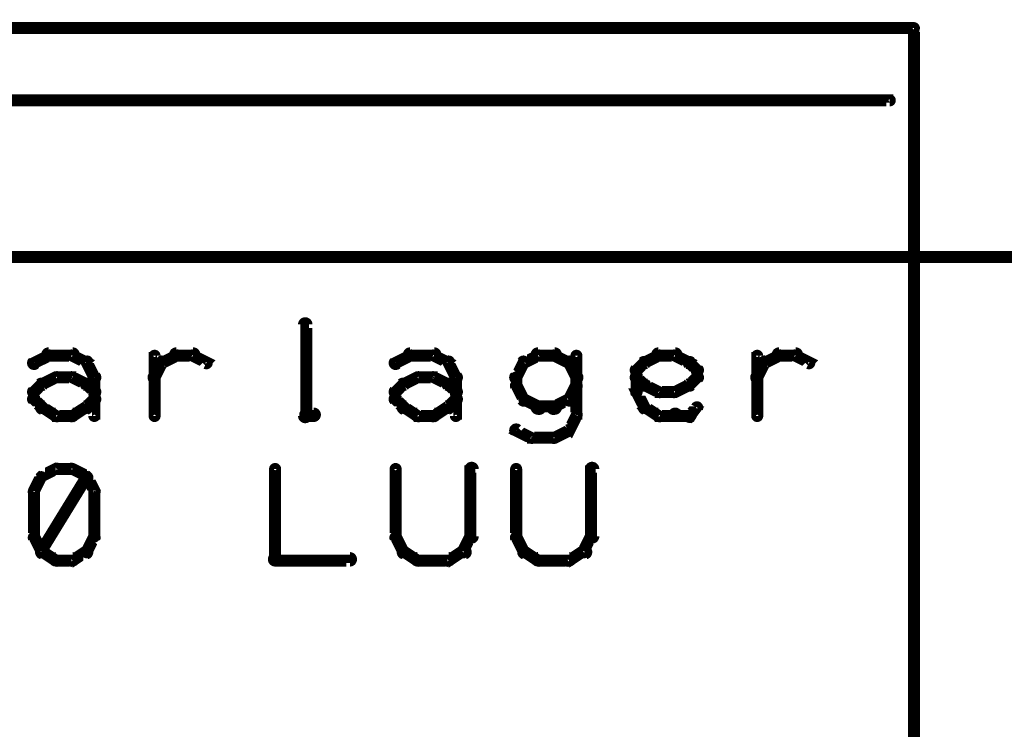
# Model space of a CAD drawing. Extents: x 26 to 524, y 33 to 520.
# Tile 63 of 95: x 193 to 234, y 490 to 520. Entities that reach past the tile are written whole.
import ezdxf

# ---------------------------------------------------------------- set-up
doc = ezdxf.new("R2010")
doc.units = 0
doc.layers.add('BOTTOM', color=22, linetype='CONTINUOUS')
doc.layers.add('OUTLINES', color=5, linetype='CONTINUOUS')

msp = doc.modelspace()

# ---------------------------------------------------------------- linework, layer by layer
at = {"layer": 'BOTTOM', "color": 251}
msp.add_lwpolyline([(274, 510, 0.5, 0.5, 0), (50, 510, 0, 0, 0)], format="xyseb", dxfattribs=at)
at = {"layer": 'OUTLINES', "color": 11}
for points in [[(134.5, 478.5, 0.5, 0.5, 0), (230.5, 478.5, 0, 0, 0), (230.5, 478.5, 0.3, 0.3, 0), (230.5, 478.4, 0.3, 0.3, 1), (230.5, 478.6, 0, 0, 0), (230.4, 478.5, 0.3, 0.3, 1), (230.6, 478.5, 0, 0, 0), (230.5, 478.5, 0, 0, 0), (230.5, 478.5, 0.5, 0.5, 0), (230.5, 519.5, 0.5, 0.5, 0), (230.5, 519.5, 0, 0, 0), (230.5, 519.5, 0.3, 0.3, 0), (230.6, 519.5, 0.3, 0.3, 1), (230.4, 519.5, 0, 0, 0), (230.5, 519.4, 0.3, 0.3, 1), (230.5, 519.6, 0, 0, 0), (230.5, 519.5, 0, 0, 0), (230.5, 519.5, 0.5, 0.5, 0), (134.5, 519.5, 0, 0, 0)], [(135.5, 516.6, 0.3, 0.3, 1), (135.5, 516.4, 0, 0, 0), (135.5, 516.5, 0, 0, 0), (135.5, 516.5, 0.5, 0.5, 0), (229.5, 516.5, 0.5, 0.5, 0), (229.5, 516.5, 0, 0, 0), (229.5, 516.5, 0.3, 0.3, 0), (229.5, 516.4, 0.3, 0.3, 1), (229.5, 516.6, 0, 0, 0)], [(205.1, 503.4, 0.3, 0.3, 1), (205.4, 503.4, 0, 0, 0), (205.3, 503.4, 0, 0, 0), (205.3, 503.4, 0.5, 0.5, 0), (205.3, 507.2, 0.5, 0.5, 0), (205.3, 507.2, 0, 0, 0), (205.3, 507.2, 0.3, 0.3, 0), (205.4, 507.2, 0.3, 0.3, 1), (205.1, 507.2, 0, 0, 0)], [(193.9, 505.7, 0.3, 0.3, 1), (194.1, 505.5, 0, 0, 0), (194, 505.6, 0, 0, 0), (194, 505.6, 0.5, 0.5, 0), (194.6, 505.9, 0.5, 0.5, 0), (194.6, 505.9, 0, 0, 0), (194.6, 505.9, 0.3, 0.3, 0), (194.7, 505.8, 0.3, 0.3, 1), (194.6, 506, 0, 0, 0)], [(194.6, 506.1, 0.3, 0.3, 1), (194.6, 505.8, 0, 0, 0), (194.6, 505.9, 0, 0, 0), (194.6, 505.9, 0.5, 0.5, 0), (195.6, 505.9, 0.5, 0.5, 0), (195.6, 505.9, 0, 0, 0), (195.6, 505.9, 0.3, 0.3, 0), (195.6, 505.8, 0.3, 0.3, 1), (195.6, 506.1, 0, 0, 0)], [(195.6, 506, 0.3, 0.3, 1), (195.5, 505.8, 0, 0, 0), (195.6, 505.9, 0, 0, 0), (195.6, 505.9, 0.5, 0.5, 0), (196.2, 505.6, 0.5, 0.5, 0), (196.2, 505.6, 0, 0, 0), (196.2, 505.6, 0.3, 0.3, 0), (196.1, 505.5, 0.3, 0.3, 1), (196.2, 505.7, 0, 0, 0)], [(198.9, 503.4, 0.3, 0.3, 1), (199.1, 503.4, 0, 0, 0), (199, 503.4, 0, 0, 0), (199, 503.4, 0.5, 0.5, 0), (199, 505.9, 0.5, 0.5, 0), (199, 505.9, 0, 0, 0), (199, 505.9, 0.3, 0.3, 0), (199.1, 505.9, 0.3, 0.3, 1), (198.9, 505.9, 0, 0, 0)], [(199.3, 505.7, 0.3, 0.3, 1), (199.4, 505.5, 0, 0, 0), (199.3, 505.6, 0, 0, 0), (199.3, 505.6, 0.5, 0.5, 0), (199.9, 505.9, 0.5, 0.5, 0), (199.9, 505.9, 0, 0, 0), (199.9, 505.9, 0.3, 0.3, 0), (200, 505.8, 0.3, 0.3, 1), (199.9, 506, 0, 0, 0)], [(199.9, 506.1, 0.3, 0.3, 1), (199.9, 505.8, 0, 0, 0), (199.9, 505.9, 0, 0, 0), (199.9, 505.9, 0.5, 0.5, 0), (200.6, 505.9, 0.5, 0.5, 0), (200.6, 505.9, 0, 0, 0), (200.6, 505.9, 0.3, 0.3, 0), (200.6, 505.8, 0.3, 0.3, 1), (200.6, 506.1, 0, 0, 0)], [(200.6, 506, 0.3, 0.3, 1), (200.5, 505.8, 0, 0, 0), (200.6, 505.9, 0, 0, 0), (200.6, 505.9, 0.5, 0.5, 0), (201.2, 505.6, 0.5, 0.5, 0), (201.2, 505.6, 0, 0, 0), (201.2, 505.6, 0.3, 0.3, 0), (201.1, 505.5, 0.3, 0.3, 1), (201.2, 505.7, 0, 0, 0)], [(208.9, 505.7, 0.3, 0.3, 1), (209.1, 505.5, 0, 0, 0), (209, 505.6, 0, 0, 0), (209, 505.6, 0.5, 0.5, 0), (209.6, 505.9, 0.5, 0.5, 0), (209.6, 505.9, 0, 0, 0), (209.6, 505.9, 0.3, 0.3, 0), (209.7, 505.8, 0.3, 0.3, 1), (209.6, 506, 0, 0, 0)], [(209.6, 506.1, 0.3, 0.3, 1), (209.6, 505.8, 0, 0, 0), (209.6, 505.9, 0, 0, 0), (209.6, 505.9, 0.5, 0.5, 0), (210.6, 505.9, 0.5, 0.5, 0), (210.6, 505.9, 0, 0, 0), (210.6, 505.9, 0.3, 0.3, 0), (210.6, 505.8, 0.3, 0.3, 1), (210.6, 506.1, 0, 0, 0)], [(210.6, 506, 0.3, 0.3, 1), (210.5, 505.8, 0, 0, 0), (210.6, 505.9, 0, 0, 0), (210.6, 505.9, 0.5, 0.5, 0), (211.2, 505.6, 0.5, 0.5, 0), (211.2, 505.6, 0, 0, 0), (211.2, 505.6, 0.3, 0.3, 0), (211.1, 505.5, 0.3, 0.3, 1), (211.2, 505.7, 0, 0, 0)], [(215, 505.8, 0.3, 0.3, 1), (214.9, 506, 0, 0, 0), (214.9, 505.9, 0, 0, 0), (214.9, 505.9, 0.5, 0.5, 0), (214.3, 505.6, 0.5, 0.5, 0), (214.3, 505.6, 0, 0, 0), (214.3, 505.6, 0.3, 0.3, 0), (214.3, 505.7, 0.3, 0.3, 1), (214.4, 505.5, 0, 0, 0)], [(215.6, 505.8, 0.3, 0.3, 1), (215.6, 506.1, 0, 0, 0), (215.6, 505.9, 0, 0, 0), (215.6, 505.9, 0.5, 0.5, 0), (214.9, 505.9, 0.5, 0.5, 0), (214.9, 505.9, 0, 0, 0), (214.9, 505.9, 0.3, 0.3, 0), (214.9, 506.1, 0.3, 0.3, 1), (214.9, 505.8, 0, 0, 0)], [(216.1, 505.5, 0.3, 0.3, 1), (216.2, 505.7, 0, 0, 0), (216.2, 505.6, 0, 0, 0), (216.2, 505.6, 0.5, 0.5, 0), (215.6, 505.9, 0.5, 0.5, 0), (215.6, 505.9, 0, 0, 0), (215.6, 505.9, 0.3, 0.3, 0), (215.6, 506, 0.3, 0.3, 1), (215.5, 505.8, 0, 0, 0)], [(216.6, 505.9, 0.3, 0.3, 1), (216.4, 505.9, 0, 0, 0), (216.5, 505.9, 0, 0, 0), (216.5, 505.9, 0.5, 0.5, 0), (216.5, 503.4, 0.5, 0.5, 0), (216.5, 503.4, 0, 0, 0), (216.5, 503.4, 0.3, 0.3, 0), (216.4, 503.4, 0.3, 0.3, 1), (216.6, 503.4, 0, 0, 0)], [(219.3, 505.7, 0.3, 0.3, 1), (219.4, 505.5, 0, 0, 0), (219.3, 505.6, 0, 0, 0), (219.3, 505.6, 0.5, 0.5, 0), (219.9, 505.9, 0.5, 0.5, 0), (219.9, 505.9, 0, 0, 0), (219.9, 505.9, 0.3, 0.3, 0), (220, 505.8, 0.3, 0.3, 1), (219.9, 506, 0, 0, 0)], [(219.9, 506.1, 0.3, 0.3, 1), (219.9, 505.8, 0, 0, 0), (219.9, 505.9, 0, 0, 0), (219.9, 505.9, 0.5, 0.5, 0), (220.6, 505.9, 0.5, 0.5, 0), (220.6, 505.9, 0, 0, 0), (220.6, 505.9, 0.3, 0.3, 0), (220.6, 505.8, 0.3, 0.3, 1), (220.6, 506.1, 0, 0, 0)], [(220.6, 506, 0.3, 0.3, 1), (220.5, 505.8, 0, 0, 0), (220.6, 505.9, 0, 0, 0), (220.6, 505.9, 0.5, 0.5, 0), (221.2, 505.6, 0.5, 0.5, 0), (221.2, 505.6, 0, 0, 0), (221.2, 505.6, 0.3, 0.3, 0), (221.1, 505.5, 0.3, 0.3, 1), (221.2, 505.7, 0, 0, 0)], [(223.9, 503.4, 0.3, 0.3, 1), (224.1, 503.4, 0, 0, 0), (224, 503.4, 0, 0, 0), (224, 503.4, 0.5, 0.5, 0), (224, 505.9, 0.5, 0.5, 0), (224, 505.9, 0, 0, 0), (224, 505.9, 0.3, 0.3, 0), (224.1, 505.9, 0.3, 0.3, 1), (223.9, 505.9, 0, 0, 0)], [(224.3, 505.7, 0.3, 0.3, 1), (224.4, 505.5, 0, 0, 0), (224.3, 505.6, 0, 0, 0), (224.3, 505.6, 0.5, 0.5, 0), (224.9, 505.9, 0.5, 0.5, 0), (224.9, 505.9, 0, 0, 0), (224.9, 505.9, 0.3, 0.3, 0), (225, 505.8, 0.3, 0.3, 1), (224.9, 506, 0, 0, 0)], [(224.9, 506.1, 0.3, 0.3, 1), (224.9, 505.8, 0, 0, 0), (224.9, 505.9, 0, 0, 0), (224.9, 505.9, 0.5, 0.5, 0), (225.6, 505.9, 0.5, 0.5, 0), (225.6, 505.9, 0, 0, 0), (225.6, 505.9, 0.3, 0.3, 0), (225.6, 505.8, 0.3, 0.3, 1), (225.6, 506.1, 0, 0, 0)], [(225.6, 506, 0.3, 0.3, 1), (225.5, 505.8, 0, 0, 0), (225.6, 505.9, 0, 0, 0), (225.6, 505.9, 0.5, 0.5, 0), (226.2, 505.6, 0.5, 0.5, 0), (226.2, 505.6, 0, 0, 0), (226.2, 505.6, 0.3, 0.3, 0), (226.1, 505.5, 0.3, 0.3, 1), (226.2, 505.7, 0, 0, 0)], [(196.3, 505.7, 0.3, 0.3, 1), (196.1, 505.6, 0, 0, 0), (196.2, 505.6, 0, 0, 0), (196.2, 505.6, 0.5, 0.5, 0), (196.5, 505, 0.5, 0.5, 0), (196.5, 505, 0, 0, 0), (196.5, 505, 0.3, 0.3, 0), (196.4, 504.9, 0.3, 0.3, 1), (196.6, 505.1, 0, 0, 0)], [(198.9, 505.1, 0.3, 0.3, 1), (199.1, 504.9, 0, 0, 0), (199, 505, 0, 0, 0), (199, 505, 0.5, 0.5, 0), (199.3, 505.6, 0.5, 0.5, 0), (199.3, 505.6, 0, 0, 0), (199.3, 505.6, 0.3, 0.3, 0), (199.4, 505.6, 0.3, 0.3, 1), (199.2, 505.7, 0, 0, 0)], [(211.3, 505.7, 0.3, 0.3, 1), (211.1, 505.6, 0, 0, 0), (211.2, 505.6, 0, 0, 0), (211.2, 505.6, 0.5, 0.5, 0), (211.5, 505, 0.5, 0.5, 0), (211.5, 505, 0, 0, 0), (211.5, 505, 0.3, 0.3, 0), (211.4, 504.9, 0.3, 0.3, 1), (211.6, 505.1, 0, 0, 0)], [(214.4, 505.6, 0.3, 0.3, 1), (214.2, 505.7, 0, 0, 0), (214.3, 505.6, 0, 0, 0), (214.3, 505.6, 0.5, 0.5, 0), (214, 505, 0.5, 0.5, 0), (214, 505, 0, 0, 0), (214, 505, 0.3, 0.3, 0), (213.9, 505.1, 0.3, 0.3, 1), (214.1, 504.9, 0, 0, 0)], [(216.4, 504.9, 0.3, 0.3, 1), (216.6, 505.1, 0, 0, 0), (216.5, 505, 0, 0, 0), (216.5, 505, 0.5, 0.5, 0), (216.2, 505.6, 0.5, 0.5, 0), (216.2, 505.6, 0, 0, 0), (216.2, 505.6, 0.3, 0.3, 0), (216.3, 505.7, 0.3, 0.3, 1), (216.1, 505.6, 0, 0, 0)], [(218.9, 505.4, 0.3, 0.3, 1), (219.1, 505.2, 0, 0, 0), (219, 505.3, 0, 0, 0), (219, 505.3, 0.5, 0.5, 0), (219.3, 505.6, 0.5, 0.5, 0), (219.3, 505.6, 0, 0, 0), (219.3, 505.6, 0.3, 0.3, 0), (219.4, 505.5, 0.3, 0.3, 1), (219.2, 505.7, 0, 0, 0)], [(221.3, 505.7, 0.3, 0.3, 1), (221.1, 505.5, 0, 0, 0), (221.2, 505.6, 0, 0, 0), (221.2, 505.6, 0.5, 0.5, 0), (221.5, 505.3, 0.5, 0.5, 0), (221.5, 505.3, 0, 0, 0), (221.5, 505.3, 0.3, 0.3, 0), (221.4, 505.2, 0.3, 0.3, 1), (221.6, 505.4, 0, 0, 0)], [(223.9, 505.1, 0.3, 0.3, 1), (224.1, 504.9, 0, 0, 0), (224, 505, 0, 0, 0), (224, 505, 0.5, 0.5, 0), (224.3, 505.6, 0.5, 0.5, 0), (224.3, 505.6, 0, 0, 0), (224.3, 505.6, 0.3, 0.3, 0), (224.4, 505.6, 0.3, 0.3, 1), (224.2, 505.7, 0, 0, 0)], [(194.3, 504.8, 0.3, 0.3, 1), (194.4, 504.6, 0, 0, 0), (194.3, 504.7, 0, 0, 0), (194.3, 504.7, 0.5, 0.5, 0), (194.9, 505, 0.5, 0.5, 0), (194.9, 505, 0, 0, 0), (194.9, 505, 0.3, 0.3, 0), (195, 504.9, 0.3, 0.3, 1), (194.9, 505.1, 0, 0, 0)], [(194.9, 505.1, 0.3, 0.3, 1), (194.9, 504.9, 0, 0, 0), (194.9, 505, 0, 0, 0), (194.9, 505, 0.5, 0.5, 0), (195.6, 505, 0.5, 0.5, 0), (195.6, 505, 0, 0, 0), (195.6, 505, 0.3, 0.3, 0), (195.6, 504.9, 0.3, 0.3, 1), (195.6, 505.1, 0, 0, 0)], [(195.6, 505.1, 0.3, 0.3, 1), (195.5, 504.9, 0, 0, 0), (195.6, 505, 0, 0, 0), (195.6, 505, 0.5, 0.5, 0), (196.2, 504.7, 0.5, 0.5, 0), (196.2, 504.7, 0, 0, 0), (196.2, 504.7, 0.3, 0.3, 0), (196.1, 504.6, 0.3, 0.3, 1), (196.2, 504.8, 0, 0, 0)], [(196.6, 505, 0.3, 0.3, 1), (196.4, 505, 0, 0, 0), (196.5, 505, 0, 0, 0), (196.5, 505, 0.5, 0.5, 0), (196.5, 504.1, 0.5, 0.5, 0), (196.5, 504.1, 0, 0, 0), (196.5, 504.1, 0.3, 0.3, 0), (196.4, 504.1, 0.3, 0.3, 1), (196.6, 504.1, 0, 0, 0)], [(209.3, 504.8, 0.3, 0.3, 1), (209.4, 504.6, 0, 0, 0), (209.3, 504.7, 0, 0, 0), (209.3, 504.7, 0.5, 0.5, 0), (209.9, 505, 0.5, 0.5, 0), (209.9, 505, 0, 0, 0), (209.9, 505, 0.3, 0.3, 0), (210, 504.9, 0.3, 0.3, 1), (209.9, 505.1, 0, 0, 0)], [(209.9, 505.1, 0.3, 0.3, 1), (209.9, 504.9, 0, 0, 0), (209.9, 505, 0, 0, 0), (209.9, 505, 0.5, 0.5, 0), (210.6, 505, 0.5, 0.5, 0), (210.6, 505, 0, 0, 0), (210.6, 505, 0.3, 0.3, 0), (210.6, 504.9, 0.3, 0.3, 1), (210.6, 505.1, 0, 0, 0)], [(210.6, 505.1, 0.3, 0.3, 1), (210.5, 504.9, 0, 0, 0), (210.6, 505, 0, 0, 0), (210.6, 505, 0.5, 0.5, 0), (211.2, 504.7, 0.5, 0.5, 0), (211.2, 504.7, 0, 0, 0), (211.2, 504.7, 0.3, 0.3, 0), (211.1, 504.6, 0.3, 0.3, 1), (211.2, 504.8, 0, 0, 0)], [(211.6, 505, 0.3, 0.3, 1), (211.4, 505, 0, 0, 0), (211.5, 505, 0, 0, 0), (211.5, 505, 0.5, 0.5, 0), (211.5, 504.1, 0.5, 0.5, 0), (211.5, 504.1, 0, 0, 0), (211.5, 504.1, 0.3, 0.3, 0), (211.4, 504.1, 0.3, 0.3, 1), (211.6, 504.1, 0, 0, 0)], [(214.1, 505, 0.3, 0.3, 1), (213.9, 505, 0, 0, 0), (214, 505, 0, 0, 0), (214, 505, 0.5, 0.5, 0), (214, 504.7, 0.5, 0.5, 0), (214, 504.7, 0, 0, 0), (214, 504.7, 0.3, 0.3, 0), (213.9, 504.7, 0.3, 0.3, 1), (214.1, 504.7, 0, 0, 0)], [(219.2, 504.6, 0.3, 0.3, 1), (219.4, 504.8, 0, 0, 0), (219.3, 504.7, 0, 0, 0), (219.3, 504.7, 0.5, 0.5, 0), (219, 505, 0.5, 0.5, 0), (219, 505, 0, 0, 0), (219, 505, 0.3, 0.3, 0), (219.1, 505.1, 0.3, 0.3, 1), (218.9, 504.9, 0, 0, 0)], [(218.9, 504.4, 0.3, 0.3, 1), (219.1, 504.4, 0, 0, 0), (219, 504.4, 0, 0, 0), (219, 504.4, 0.5, 0.5, 0), (219, 505.3, 0.5, 0.5, 0), (219, 505.3, 0, 0, 0), (219, 505.3, 0.3, 0.3, 0), (219.1, 505.3, 0.3, 0.3, 1), (218.9, 505.3, 0, 0, 0)], [(221.6, 504.9, 0.3, 0.3, 1), (221.4, 505.1, 0, 0, 0), (221.5, 505, 0, 0, 0), (221.5, 505, 0.5, 0.5, 0), (221.2, 504.7, 0.5, 0.5, 0), (221.2, 504.7, 0, 0, 0), (221.2, 504.7, 0.3, 0.3, 0), (221.1, 504.8, 0.3, 0.3, 1), (221.3, 504.6, 0, 0, 0)], [(221.6, 505.3, 0.3, 0.3, 1), (221.4, 505.3, 0, 0, 0), (221.5, 505.3, 0, 0, 0), (221.5, 505.3, 0.5, 0.5, 0), (221.5, 505, 0.5, 0.5, 0), (221.5, 505, 0, 0, 0), (221.5, 505, 0.3, 0.3, 0), (221.4, 505, 0.3, 0.3, 1), (221.6, 505, 0, 0, 0)], [(193.9, 504.5, 0.3, 0.3, 1), (194.1, 504.3, 0, 0, 0), (194, 504.4, 0, 0, 0), (194, 504.4, 0.5, 0.5, 0), (194.3, 504.7, 0.5, 0.5, 0), (194.3, 504.7, 0, 0, 0), (194.3, 504.7, 0.3, 0.3, 0), (194.4, 504.6, 0.3, 0.3, 1), (194.2, 504.8, 0, 0, 0)], [(196.3, 504.8, 0.3, 0.3, 1), (196.1, 504.6, 0, 0, 0), (196.2, 504.7, 0, 0, 0), (196.2, 504.7, 0.5, 0.5, 0), (196.5, 504.4, 0.5, 0.5, 0), (196.5, 504.4, 0, 0, 0), (196.5, 504.4, 0.3, 0.3, 0), (196.4, 504.3, 0.3, 0.3, 1), (196.6, 504.5, 0, 0, 0)], [(208.9, 504.5, 0.3, 0.3, 1), (209.1, 504.3, 0, 0, 0), (209, 504.4, 0, 0, 0), (209, 504.4, 0.5, 0.5, 0), (209.3, 504.7, 0.5, 0.5, 0), (209.3, 504.7, 0, 0, 0), (209.3, 504.7, 0.3, 0.3, 0), (209.4, 504.6, 0.3, 0.3, 1), (209.2, 504.8, 0, 0, 0)], [(211.3, 504.8, 0.3, 0.3, 1), (211.1, 504.6, 0, 0, 0), (211.2, 504.7, 0, 0, 0), (211.2, 504.7, 0.5, 0.5, 0), (211.5, 504.4, 0.5, 0.5, 0), (211.5, 504.4, 0, 0, 0), (211.5, 504.4, 0.3, 0.3, 0), (211.4, 504.3, 0.3, 0.3, 1), (211.6, 504.5, 0, 0, 0)], [(214.1, 504.7, 0.3, 0.3, 1), (213.9, 504.6, 0, 0, 0), (214, 504.7, 0, 0, 0), (214, 504.7, 0.5, 0.5, 0), (214.3, 504.1, 0.5, 0.5, 0), (214.3, 504.1, 0, 0, 0), (214.3, 504.1, 0.3, 0.3, 0), (214.2, 504, 0.3, 0.3, 1), (214.4, 504.1, 0, 0, 0)], [(216.1, 504.1, 0.3, 0.3, 1), (216.3, 504, 0, 0, 0), (216.2, 504.1, 0, 0, 0), (216.2, 504.1, 0.5, 0.5, 0), (216.5, 504.7, 0.5, 0.5, 0), (216.5, 504.7, 0, 0, 0), (216.5, 504.7, 0.3, 0.3, 0), (216.6, 504.6, 0.3, 0.3, 1), (216.4, 504.7, 0, 0, 0)], [(219.9, 504.3, 0.3, 0.3, 1), (220, 504.5, 0, 0, 0), (219.9, 504.4, 0, 0, 0), (219.9, 504.4, 0.5, 0.5, 0), (219.3, 504.7, 0.5, 0.5, 0), (219.3, 504.7, 0, 0, 0), (219.3, 504.7, 0.3, 0.3, 0), (219.4, 504.8, 0.3, 0.3, 1), (219.3, 504.6, 0, 0, 0)], [(221.2, 504.6, 0.3, 0.3, 1), (221.1, 504.8, 0, 0, 0), (221.2, 504.7, 0, 0, 0), (221.2, 504.7, 0.5, 0.5, 0), (220.6, 504.4, 0.5, 0.5, 0), (220.6, 504.4, 0, 0, 0), (220.6, 504.4, 0.3, 0.3, 0), (220.5, 504.5, 0.3, 0.3, 1), (220.6, 504.3, 0, 0, 0)], [(194.2, 503.7, 0.3, 0.3, 1), (194.4, 503.8, 0, 0, 0), (194.3, 503.8, 0, 0, 0), (194.3, 503.8, 0.5, 0.5, 0), (194, 504.1, 0.5, 0.5, 0), (194, 504.1, 0, 0, 0), (194, 504.1, 0.3, 0.3, 0), (194.1, 504.2, 0.3, 0.3, 1), (193.9, 504, 0, 0, 0)], [(193.9, 504.1, 0.3, 0.3, 1), (194.1, 504.1, 0, 0, 0), (194, 504.1, 0, 0, 0), (194, 504.1, 0.5, 0.5, 0), (194, 504.4, 0.5, 0.5, 0), (194, 504.4, 0, 0, 0), (194, 504.4, 0.3, 0.3, 0), (194.1, 504.4, 0.3, 0.3, 1), (193.9, 504.4, 0, 0, 0)], [(196.6, 504, 0.3, 0.3, 1), (196.4, 504.2, 0, 0, 0), (196.5, 504.1, 0, 0, 0), (196.5, 504.1, 0.5, 0.5, 0), (196.2, 503.8, 0.5, 0.5, 0), (196.2, 503.8, 0, 0, 0), (196.2, 503.8, 0.3, 0.3, 0), (196.1, 503.8, 0.3, 0.3, 1), (196.3, 503.7, 0, 0, 0)], [(196.6, 504.1, 0.3, 0.3, 1), (196.4, 504.1, 0, 0, 0), (196.5, 504.1, 0, 0, 0), (196.5, 504.1, 0.5, 0.5, 0), (196.5, 503.4, 0.5, 0.5, 0), (196.5, 503.4, 0, 0, 0), (196.5, 503.4, 0.3, 0.3, 0), (196.4, 503.4, 0.3, 0.3, 1), (196.6, 503.4, 0, 0, 0)], [(209.2, 503.7, 0.3, 0.3, 1), (209.4, 503.8, 0, 0, 0), (209.3, 503.8, 0, 0, 0), (209.3, 503.8, 0.5, 0.5, 0), (209, 504.1, 0.5, 0.5, 0), (209, 504.1, 0, 0, 0), (209, 504.1, 0.3, 0.3, 0), (209.1, 504.2, 0.3, 0.3, 1), (208.9, 504, 0, 0, 0)], [(208.9, 504.1, 0.3, 0.3, 1), (209.1, 504.1, 0, 0, 0), (209, 504.1, 0, 0, 0), (209, 504.1, 0.5, 0.5, 0), (209, 504.4, 0.5, 0.5, 0), (209, 504.4, 0, 0, 0), (209, 504.4, 0.3, 0.3, 0), (209.1, 504.4, 0.3, 0.3, 1), (208.9, 504.4, 0, 0, 0)], [(211.6, 504, 0.3, 0.3, 1), (211.4, 504.2, 0, 0, 0), (211.5, 504.1, 0, 0, 0), (211.5, 504.1, 0.5, 0.5, 0), (211.2, 503.8, 0.5, 0.5, 0), (211.2, 503.8, 0, 0, 0), (211.2, 503.8, 0.3, 0.3, 0), (211.1, 503.8, 0.3, 0.3, 1), (211.3, 503.7, 0, 0, 0)], [(211.6, 504.1, 0.3, 0.3, 1), (211.4, 504.1, 0, 0, 0), (211.5, 504.1, 0, 0, 0), (211.5, 504.1, 0.5, 0.5, 0), (211.5, 503.4, 0.5, 0.5, 0), (211.5, 503.4, 0, 0, 0), (211.5, 503.4, 0.3, 0.3, 0), (211.4, 503.4, 0.3, 0.3, 1), (211.6, 503.4, 0, 0, 0)], [(214.4, 504.2, 0.3, 0.3, 1), (214.3, 504, 0, 0, 0), (214.3, 504.1, 0, 0, 0), (214.3, 504.1, 0.5, 0.5, 0), (214.9, 503.8, 0.5, 0.5, 0), (214.9, 503.8, 0, 0, 0), (214.9, 503.8, 0.3, 0.3, 0), (214.9, 503.6, 0.3, 0.3, 1), (215, 503.9, 0, 0, 0)], [(215.5, 503.9, 0.3, 0.3, 1), (215.6, 503.6, 0, 0, 0), (215.6, 503.8, 0, 0, 0), (215.6, 503.8, 0.5, 0.5, 0), (216.2, 504.1, 0.5, 0.5, 0), (216.2, 504.1, 0, 0, 0), (216.2, 504.1, 0.3, 0.3, 0), (216.2, 504, 0.3, 0.3, 1), (216.1, 504.2, 0, 0, 0)], [(219.2, 503.7, 0.3, 0.3, 1), (219.4, 503.8, 0, 0, 0), (219.3, 503.8, 0, 0, 0), (219.3, 503.8, 0.5, 0.5, 0), (219, 504.4, 0.5, 0.5, 0), (219, 504.4, 0, 0, 0), (219, 504.4, 0.3, 0.3, 0), (219.1, 504.4, 0.3, 0.3, 1), (218.9, 504.3, 0, 0, 0)], [(220.6, 504.3, 0.3, 0.3, 1), (220.6, 504.5, 0, 0, 0), (220.6, 504.4, 0, 0, 0), (220.6, 504.4, 0.5, 0.5, 0), (219.9, 504.4, 0.5, 0.5, 0), (219.9, 504.4, 0, 0, 0), (219.9, 504.4, 0.3, 0.3, 0), (219.9, 504.5, 0.3, 0.3, 1), (219.9, 504.3, 0, 0, 0)], [(194.9, 503.3, 0.3, 0.3, 1), (195, 503.5, 0, 0, 0), (194.9, 503.4, 0, 0, 0), (194.9, 503.4, 0.5, 0.5, 0), (194.3, 503.8, 0.5, 0.5, 0), (194.3, 503.8, 0, 0, 0), (194.3, 503.8, 0.3, 0.3, 0), (194.4, 503.9, 0.3, 0.3, 1), (194.3, 503.6, 0, 0, 0)], [(196.2, 503.6, 0.3, 0.3, 1), (196.1, 503.9, 0, 0, 0), (196.2, 503.8, 0, 0, 0), (196.2, 503.8, 0.5, 0.5, 0), (195.6, 503.4, 0.5, 0.5, 0), (195.6, 503.4, 0, 0, 0), (195.6, 503.4, 0.3, 0.3, 0), (195.5, 503.5, 0.3, 0.3, 1), (195.6, 503.3, 0, 0, 0)], [(209.9, 503.3, 0.3, 0.3, 1), (210, 503.5, 0, 0, 0), (209.9, 503.4, 0, 0, 0), (209.9, 503.4, 0.5, 0.5, 0), (209.3, 503.8, 0.5, 0.5, 0), (209.3, 503.8, 0, 0, 0), (209.3, 503.8, 0.3, 0.3, 0), (209.4, 503.9, 0.3, 0.3, 1), (209.3, 503.6, 0, 0, 0)], [(211.2, 503.6, 0.3, 0.3, 1), (211.1, 503.9, 0, 0, 0), (211.2, 503.8, 0, 0, 0), (211.2, 503.8, 0.5, 0.5, 0), (210.6, 503.4, 0.5, 0.5, 0), (210.6, 503.4, 0, 0, 0), (210.6, 503.4, 0.3, 0.3, 0), (210.5, 503.5, 0.3, 0.3, 1), (210.6, 503.3, 0, 0, 0)], [(214.9, 503.9, 0.3, 0.3, 1), (214.9, 503.6, 0, 0, 0), (214.9, 503.8, 0, 0, 0), (214.9, 503.8, 0.5, 0.5, 0), (215.6, 503.8, 0.5, 0.5, 0), (215.6, 503.8, 0, 0, 0), (215.6, 503.8, 0.3, 0.3, 0), (215.6, 503.6, 0.3, 0.3, 1), (215.6, 503.9, 0, 0, 0)], [(219.9, 503.3, 0.3, 0.3, 1), (220, 503.5, 0, 0, 0), (219.9, 503.4, 0, 0, 0), (219.9, 503.4, 0.5, 0.5, 0), (219.3, 503.8, 0.5, 0.5, 0), (219.3, 503.8, 0, 0, 0), (219.3, 503.8, 0.3, 0.3, 0), (219.4, 503.9, 0.3, 0.3, 1), (219.3, 503.6, 0, 0, 0)], [(221.6, 503.7, 0.3, 0.3, 1), (221.4, 503.8, 0, 0, 0), (221.5, 503.8, 0, 0, 0), (221.5, 503.8, 0.5, 0.5, 0), (221.2, 503.4, 0.5, 0.5, 0), (221.2, 503.4, 0, 0, 0), (221.2, 503.4, 0.3, 0.3, 0), (221.1, 503.5, 0.3, 0.3, 1), (221.3, 503.3, 0, 0, 0)], [(195.6, 503.3, 0.3, 0.3, 1), (195.6, 503.6, 0, 0, 0), (195.6, 503.4, 0, 0, 0), (195.6, 503.4, 0.5, 0.5, 0), (194.9, 503.4, 0.5, 0.5, 0), (194.9, 503.4, 0, 0, 0), (194.9, 503.4, 0.3, 0.3, 0), (194.9, 503.6, 0.3, 0.3, 1), (194.9, 503.3, 0, 0, 0)], [(205.6, 503.3, 0.3, 0.3, 1), (205.6, 503.6, 0, 0, 0), (205.6, 503.4, 0, 0, 0), (205.6, 503.4, 0.5, 0.5, 0), (205.3, 503.4, 0.5, 0.5, 0), (205.3, 503.4, 0, 0, 0), (205.3, 503.4, 0.3, 0.3, 0), (205.3, 503.6, 0.3, 0.3, 1), (205.3, 503.3, 0, 0, 0)], [(210.6, 503.3, 0.3, 0.3, 1), (210.6, 503.6, 0, 0, 0), (210.6, 503.4, 0, 0, 0), (210.6, 503.4, 0.5, 0.5, 0), (209.9, 503.4, 0.5, 0.5, 0), (209.9, 503.4, 0, 0, 0), (209.9, 503.4, 0.3, 0.3, 0), (209.9, 503.6, 0.3, 0.3, 1), (209.9, 503.3, 0, 0, 0)], [(216.6, 503.4, 0.3, 0.3, 1), (216.4, 503.5, 0, 0, 0), (216.5, 503.4, 0, 0, 0), (216.5, 503.4, 0.5, 0.5, 0), (216.2, 502.8, 0.5, 0.5, 0), (216.2, 502.8, 0, 0, 0), (216.2, 502.8, 0.3, 0.3, 0), (216.1, 502.9, 0.3, 0.3, 1), (216.3, 502.8, 0, 0, 0)], [(220.6, 503.3, 0.3, 0.3, 1), (220.6, 503.6, 0, 0, 0), (220.6, 503.4, 0, 0, 0), (220.6, 503.4, 0.5, 0.5, 0), (219.9, 503.4, 0.5, 0.5, 0), (219.9, 503.4, 0, 0, 0), (219.9, 503.4, 0.3, 0.3, 0), (219.9, 503.6, 0.3, 0.3, 1), (219.9, 503.3, 0, 0, 0)], [(221.2, 503.3, 0.3, 0.3, 1), (221.2, 503.6, 0, 0, 0), (221.2, 503.4, 0, 0, 0), (221.2, 503.4, 0.5, 0.5, 0), (220.6, 503.4, 0.5, 0.5, 0), (220.6, 503.4, 0, 0, 0), (220.6, 503.4, 0.3, 0.3, 0), (220.6, 503.6, 0.3, 0.3, 1), (220.6, 503.3, 0, 0, 0)], [(214.6, 502.4, 0.3, 0.3, 1), (214.7, 502.6, 0, 0, 0), (214.6, 502.5, 0, 0, 0), (214.6, 502.5, 0.5, 0.5, 0), (214, 502.8, 0.5, 0.5, 0), (214, 502.8, 0, 0, 0), (214, 502.8, 0.3, 0.3, 0), (214.1, 502.9, 0.3, 0.3, 1), (213.9, 502.7, 0, 0, 0)], [(215.6, 502.4, 0.3, 0.3, 1), (215.6, 502.6, 0, 0, 0), (215.6, 502.5, 0, 0, 0), (215.6, 502.5, 0.5, 0.5, 0), (214.6, 502.5, 0.5, 0.5, 0), (214.6, 502.5, 0, 0, 0), (214.6, 502.5, 0.3, 0.3, 0), (214.6, 502.6, 0.3, 0.3, 1), (214.6, 502.4, 0, 0, 0)], [(216.2, 502.7, 0.3, 0.3, 1), (216.1, 502.9, 0, 0, 0), (216.2, 502.8, 0, 0, 0), (216.2, 502.8, 0.5, 0.5, 0), (215.6, 502.5, 0.5, 0.5, 0), (215.6, 502.5, 0, 0, 0), (215.6, 502.5, 0.3, 0.3, 0), (215.5, 502.6, 0.3, 0.3, 1), (215.6, 502.4, 0, 0, 0)], [(212, 498.4, 0.3, 0.3, 1), (212.3, 498.4, 0, 0, 0), (212.1, 498.4, 0, 0, 0), (212.1, 498.4, 0.5, 0.5, 0), (212.1, 501.2, 0.5, 0.5, 0), (212.1, 501.2, 0, 0, 0), (212.1, 501.2, 0.3, 0.3, 0), (212.3, 501.2, 0.3, 0.3, 1), (212, 501.2, 0, 0, 0)], [(217, 498.4, 0.3, 0.3, 1), (217.3, 498.4, 0, 0, 0), (217.1, 498.4, 0, 0, 0), (217.1, 498.4, 0.5, 0.5, 0), (217.1, 501.2, 0.5, 0.5, 0), (217.1, 501.2, 0, 0, 0), (217.1, 501.2, 0.3, 0.3, 0), (217.3, 501.2, 0.3, 0.3, 1), (217, 501.2, 0, 0, 0)], [(194.4, 500.8, 0.3, 0.3, 1), (194.2, 500.9, 0, 0, 0), (194.3, 500.9, 0, 0, 0), (194.3, 500.9, 0.5, 0.5, 0), (194, 500.3, 0.5, 0.5, 0), (194, 500.3, 0, 0, 0), (194, 500.3, 0.3, 0.3, 0), (193.9, 500.3, 0.3, 0.3, 1), (194.1, 500.2, 0, 0, 0)], [(194.2, 497.8, 0.3, 0.3, 1), (194.4, 497.7, 0, 0, 0), (194.3, 497.8, 0, 0, 0), (194.3, 497.8, 0.5, 0.5, 0), (196.2, 500.9, 0.5, 0.5, 0), (196.2, 500.9, 0, 0, 0), (196.2, 500.9, 0.3, 0.3, 0), (196.3, 500.8, 0.3, 0.3, 1), (196.1, 500.9, 0, 0, 0)], [(195, 501.1, 0.3, 0.3, 1), (194.9, 501.3, 0, 0, 0), (194.9, 501.2, 0, 0, 0), (194.9, 501.2, 0.5, 0.5, 0), (194.3, 500.9, 0.5, 0.5, 0), (194.3, 500.9, 0, 0, 0), (194.3, 500.9, 0.3, 0.3, 0), (194.3, 501, 0.3, 0.3, 1), (194.4, 500.8, 0, 0, 0)], [(195.6, 501.1, 0.3, 0.3, 1), (195.6, 501.3, 0, 0, 0), (195.6, 501.2, 0, 0, 0), (195.6, 501.2, 0.5, 0.5, 0), (194.9, 501.2, 0.5, 0.5, 0), (194.9, 501.2, 0, 0, 0), (194.9, 501.2, 0.3, 0.3, 0), (194.9, 501.3, 0.3, 0.3, 1), (194.9, 501.1, 0, 0, 0)], [(196.1, 500.8, 0.3, 0.3, 1), (196.2, 501, 0, 0, 0), (196.2, 500.9, 0, 0, 0), (196.2, 500.9, 0.5, 0.5, 0), (195.6, 501.2, 0.5, 0.5, 0), (195.6, 501.2, 0, 0, 0), (195.6, 501.2, 0.3, 0.3, 0), (195.6, 501.3, 0.3, 0.3, 1), (195.5, 501.1, 0, 0, 0)], [(196.4, 500.2, 0.3, 0.3, 1), (196.6, 500.3, 0, 0, 0), (196.5, 500.3, 0, 0, 0), (196.5, 500.3, 0.5, 0.5, 0), (196.2, 500.9, 0.5, 0.5, 0), (196.2, 500.9, 0, 0, 0), (196.2, 500.9, 0.3, 0.3, 0), (196.3, 500.9, 0.3, 0.3, 1), (196.1, 500.8, 0, 0, 0)], [(204.1, 501.2, 0.3, 0.3, 1), (203.9, 501.2, 0, 0, 0), (204, 501.2, 0, 0, 0), (204, 501.2, 0.5, 0.5, 0), (204, 497.4, 0.5, 0.5, 0), (204, 497.4, 0, 0, 0), (204, 497.4, 0.3, 0.3, 0), (203.9, 497.4, 0.3, 0.3, 1), (204.1, 497.4, 0, 0, 0)], [(209.1, 501.2, 0.3, 0.3, 1), (208.9, 501.2, 0, 0, 0), (209, 501.2, 0, 0, 0), (209, 501.2, 0.5, 0.5, 0), (209, 498.4, 0.5, 0.5, 0), (209, 498.4, 0, 0, 0), (209, 498.4, 0.3, 0.3, 0), (208.9, 498.4, 0.3, 0.3, 1), (209.1, 498.4, 0, 0, 0)], [(214.1, 501.2, 0.3, 0.3, 1), (213.9, 501.2, 0, 0, 0), (214, 501.2, 0, 0, 0), (214, 501.2, 0.5, 0.5, 0), (214, 498.4, 0.5, 0.5, 0), (214, 498.4, 0, 0, 0), (214, 498.4, 0.3, 0.3, 0), (213.9, 498.4, 0.3, 0.3, 1), (214.1, 498.4, 0, 0, 0)], [(194.1, 500.3, 0.3, 0.3, 1), (193.9, 500.3, 0, 0, 0), (194, 500.3, 0, 0, 0), (194, 500.3, 0.5, 0.5, 0), (194, 498.4, 0.5, 0.5, 0), (194, 498.4, 0, 0, 0), (194, 498.4, 0.3, 0.3, 0), (193.9, 498.4, 0.3, 0.3, 1), (194.1, 498.4, 0, 0, 0)], [(196.4, 498.4, 0.3, 0.3, 1), (196.6, 498.4, 0, 0, 0), (196.5, 498.4, 0, 0, 0), (196.5, 498.4, 0.5, 0.5, 0), (196.5, 500.3, 0.5, 0.5, 0), (196.5, 500.3, 0, 0, 0), (196.5, 500.3, 0.3, 0.3, 0), (196.6, 500.3, 0.3, 0.3, 1), (196.4, 500.3, 0, 0, 0)], [(194.1, 498.4, 0.3, 0.3, 1), (193.9, 498.3, 0, 0, 0), (194, 498.4, 0, 0, 0), (194, 498.4, 0.5, 0.5, 0), (194.3, 497.8, 0.5, 0.5, 0), (194.3, 497.8, 0, 0, 0), (194.3, 497.8, 0.3, 0.3, 0), (194.2, 497.7, 0.3, 0.3, 1), (194.4, 497.8, 0, 0, 0)], [(196.1, 497.8, 0.3, 0.3, 1), (196.3, 497.7, 0, 0, 0), (196.2, 497.8, 0, 0, 0), (196.2, 497.8, 0.5, 0.5, 0), (196.5, 498.4, 0.5, 0.5, 0), (196.5, 498.4, 0, 0, 0), (196.5, 498.4, 0.3, 0.3, 0), (196.6, 498.3, 0.3, 0.3, 1), (196.4, 498.4, 0, 0, 0)], [(209.1, 498.4, 0.3, 0.3, 1), (208.9, 498.3, 0, 0, 0), (209, 498.4, 0, 0, 0), (209, 498.4, 0.5, 0.5, 0), (209.3, 497.8, 0.5, 0.5, 0), (209.3, 497.8, 0, 0, 0), (209.3, 497.8, 0.3, 0.3, 0), (209.2, 497.7, 0.3, 0.3, 1), (209.4, 497.8, 0, 0, 0)], [(211.7, 497.8, 0.3, 0.3, 1), (211.9, 497.7, 0, 0, 0), (211.8, 497.8, 0, 0, 0), (211.8, 497.8, 0.5, 0.5, 0), (212.1, 498.4, 0.5, 0.5, 0), (212.1, 498.4, 0, 0, 0), (212.1, 498.4, 0.3, 0.3, 0), (212.2, 498.3, 0.3, 0.3, 1), (212, 498.4, 0, 0, 0)], [(214.1, 498.4, 0.3, 0.3, 1), (213.9, 498.3, 0, 0, 0), (214, 498.4, 0, 0, 0), (214, 498.4, 0.5, 0.5, 0), (214.3, 497.8, 0.5, 0.5, 0), (214.3, 497.8, 0, 0, 0), (214.3, 497.8, 0.3, 0.3, 0), (214.2, 497.7, 0.3, 0.3, 1), (214.4, 497.8, 0, 0, 0)], [(216.7, 497.8, 0.3, 0.3, 1), (216.9, 497.7, 0, 0, 0), (216.8, 497.8, 0, 0, 0), (216.8, 497.8, 0.5, 0.5, 0), (217.1, 498.4, 0.5, 0.5, 0), (217.1, 498.4, 0, 0, 0), (217.1, 498.4, 0.3, 0.3, 0), (217.2, 498.3, 0.3, 0.3, 1), (217, 498.4, 0, 0, 0)], [(194.4, 497.9, 0.3, 0.3, 1), (194.3, 497.6, 0, 0, 0), (194.3, 497.8, 0, 0, 0), (194.3, 497.8, 0.5, 0.5, 0), (194.9, 497.4, 0.5, 0.5, 0), (194.9, 497.4, 0, 0, 0), (194.9, 497.4, 0.3, 0.3, 0), (194.9, 497.3, 0.3, 0.3, 1), (195, 497.5, 0, 0, 0)], [(195.5, 497.5, 0.3, 0.3, 1), (195.6, 497.3, 0, 0, 0), (195.6, 497.4, 0, 0, 0), (195.6, 497.4, 0.5, 0.5, 0), (196.2, 497.8, 0.5, 0.5, 0), (196.2, 497.8, 0, 0, 0), (196.2, 497.8, 0.3, 0.3, 0), (196.2, 497.6, 0.3, 0.3, 1), (196.1, 497.9, 0, 0, 0)], [(209.4, 497.9, 0.3, 0.3, 1), (209.3, 497.6, 0, 0, 0), (209.3, 497.8, 0, 0, 0), (209.3, 497.8, 0.5, 0.5, 0), (209.9, 497.4, 0.5, 0.5, 0), (209.9, 497.4, 0, 0, 0), (209.9, 497.4, 0.3, 0.3, 0), (209.9, 497.3, 0.3, 0.3, 1), (210, 497.5, 0, 0, 0)], [(211.1, 497.5, 0.3, 0.3, 1), (211.2, 497.3, 0, 0, 0), (211.2, 497.4, 0, 0, 0), (211.2, 497.4, 0.5, 0.5, 0), (211.8, 497.8, 0.5, 0.5, 0), (211.8, 497.8, 0, 0, 0), (211.8, 497.8, 0.3, 0.3, 0), (211.9, 497.6, 0.3, 0.3, 1), (211.8, 497.9, 0, 0, 0)], [(214.4, 497.9, 0.3, 0.3, 1), (214.3, 497.6, 0, 0, 0), (214.3, 497.8, 0, 0, 0), (214.3, 497.8, 0.5, 0.5, 0), (214.9, 497.4, 0.5, 0.5, 0), (214.9, 497.4, 0, 0, 0), (214.9, 497.4, 0.3, 0.3, 0), (214.9, 497.3, 0.3, 0.3, 1), (215, 497.5, 0, 0, 0)], [(216.1, 497.5, 0.3, 0.3, 1), (216.2, 497.3, 0, 0, 0), (216.2, 497.4, 0, 0, 0), (216.2, 497.4, 0.5, 0.5, 0), (216.8, 497.8, 0.5, 0.5, 0), (216.8, 497.8, 0, 0, 0), (216.8, 497.8, 0.3, 0.3, 0), (216.9, 497.6, 0.3, 0.3, 1), (216.8, 497.9, 0, 0, 0)], [(194.9, 497.6, 0.3, 0.3, 1), (194.9, 497.3, 0, 0, 0), (194.9, 497.4, 0, 0, 0), (194.9, 497.4, 0.5, 0.5, 0), (195.6, 497.4, 0.5, 0.5, 0), (195.6, 497.4, 0, 0, 0), (195.6, 497.4, 0.3, 0.3, 0), (195.6, 497.3, 0.3, 0.3, 1), (195.6, 497.6, 0, 0, 0)], [(204, 497.6, 0.3, 0.3, 1), (204, 497.3, 0, 0, 0), (204, 497.4, 0, 0, 0), (204, 497.4, 0.5, 0.5, 0), (207.1, 497.4, 0.5, 0.5, 0), (207.1, 497.4, 0, 0, 0), (207.1, 497.4, 0.3, 0.3, 0), (207.1, 497.3, 0.3, 0.3, 1), (207.1, 497.6, 0, 0, 0)], [(209.9, 497.6, 0.3, 0.3, 1), (209.9, 497.3, 0, 0, 0), (209.9, 497.4, 0, 0, 0), (209.9, 497.4, 0.5, 0.5, 0), (211.2, 497.4, 0.5, 0.5, 0), (211.2, 497.4, 0, 0, 0), (211.2, 497.4, 0.3, 0.3, 0), (211.2, 497.3, 0.3, 0.3, 1), (211.2, 497.6, 0, 0, 0)], [(214.9, 497.6, 0.3, 0.3, 1), (214.9, 497.3, 0, 0, 0), (214.9, 497.4, 0, 0, 0), (214.9, 497.4, 0.5, 0.5, 0), (216.2, 497.4, 0.5, 0.5, 0), (216.2, 497.4, 0, 0, 0), (216.2, 497.4, 0.3, 0.3, 0), (216.2, 497.3, 0.3, 0.3, 1), (216.2, 497.6, 0, 0, 0)]]:
    msp.add_lwpolyline(points, format="xyseb", dxfattribs=at)

doc.saveas('drawing.dxf')
